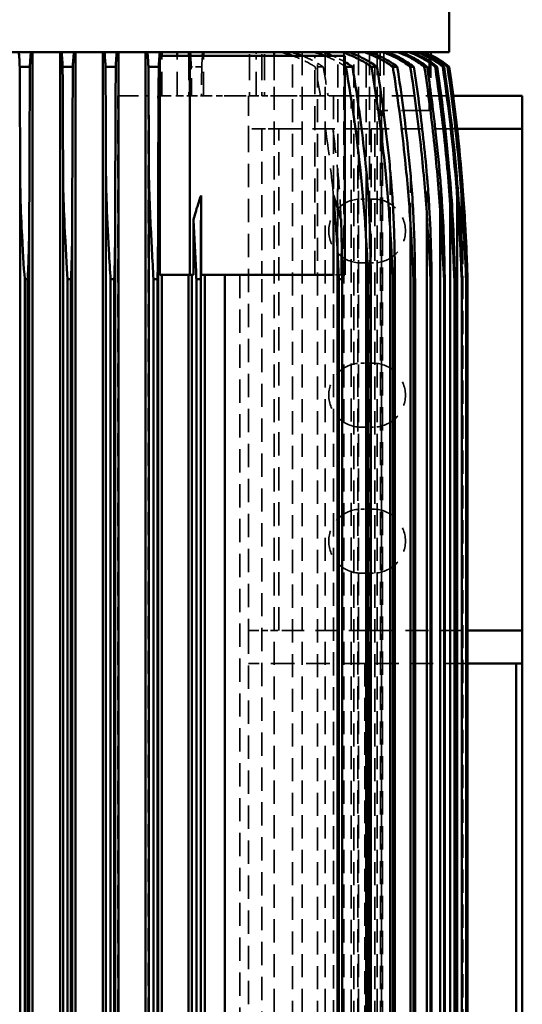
# Model space of a CAD drawing. Header units: millimetres. Extents: x -34725 to 178350, y -13707 to 126150.
# Tile 126 of 256: x 40260 to 40536, y 8786 to 9326. Entities that reach past the tile are written whole.
import ezdxf

# ---------------------------------------------------------------- set-up
doc = ezdxf.new("R2010")
doc.units = ezdxf.units.MM
doc.linetypes.add('DASHED', pattern=[0.75, 0.5, -0.25])
for name, color, linetype, lineweight in [('AM_0', 7, 'CONTINUOUS', 50), ('P-AM_0', 7, 'CONTINUOUS', 50), ('Sichtbar (ISO)', 7, 'CONTINUOUS', 50), ('Verdeckt (ISO)', 7, 'DASHED', 35)]:
    doc.layers.add(name, color=color, linetype=linetype, lineweight=lineweight)

# ---------------------------------------------------------------- blocks, each defined once
blk = doc.blocks.new('A$C5cacc3fa')
at = {"layer": 'Sichtbar (ISO)'}
for p, q in [((-988.83, -1978.79), (-751.33, -1978.79)), ((-751.33, -1978.79), (-733.33, -1978.79)), ((-751.33, -1978.79), (-751.33, -2008.79)), ((-733.33, -2008.79), (-733.33, -1978.79)), ((-733.33, -1978.79), (-458.33, -1978.79)), ((-458.33, -1978.79), (-440.33, -1978.79)), ((-458.33, -1978.79), (-458.33, -2014.45)), ((-440.33, -2016.6), (-440.33, -1978.79)), ((-751.33, -1982.23), (-955.33, -1982.23)), ((-1315.83, -2008.79), (-540.83, -2008.79)), ((-1315.83, -2009.56), (-540.83, -2009.56)), ((-540.83, -2009.58), (-1315.83, -2009.58)), ((-1315.83, -2011.87), (-540.83, -2011.87)), ((-540.83, -2011.96), (-1315.83, -2011.96)), ((-540.83, -2009.56), (-540.83, -2009.58)), ((-540.83, -2011.87), (-540.83, -2011.96)), ((-531.21, -2012.06), (-494.66, -2012.06)), ((-500.99, -2011.29), (-492.39, -2011.29)), ((-1359.5, -2014.37), (-497.16, -2014.37)), ((-1356.75, -2018.26), (-499.91, -2018.26)), ((-1315.83, -2015.76), (-540.83, -2015.76)), ((-540.83, -2015.95), (-1315.83, -2015.95)), ((-540.83, -2015.76), (-540.83, -2015.95)), ((-1353.71, -2023.78), (-502.95, -2023.78)), ((-1315.83, -2021.28), (-540.83, -2021.28)), ((-540.83, -2021.62), (-1315.83, -2021.62)), ((-540.83, -2021.28), (-540.83, -2021.62)), ((-424.33, -2018.79), (-424.33, -2018.8)), ((-424.33, -2019.4), (-424.33, -2019.78)), ((-424.33, -2021.6), (-424.33, -2022.35)), ((-416.33, -2718.79), (-416.33, -2018.79)), ((-416.33, -2018.79), (-56.33, -2018.79)), ((-1315.83, -2028.5), (-540.83, -2028.5)), ((-540.83, -2029.04), (-1315.83, -2029.04)), ((-540.83, -2028.5), (-540.83, -2029.04)), ((-424.33, -2025.41), (-424.33, -2026.55)), ((-416.33, -2028.84), (-418.26, -2028.84)), ((-1348.01, -2031), (-506.32, -2031)), ((-424.33, -2030.89), (-424.33, -2032.44)), ((-1342.35, -2040.05), (-510.12, -2040.05)), ((-1315.83, -2037.55), (-540.83, -2037.55)), ((-540.83, -2038.33), (-1315.83, -2038.33)), ((-540.83, -2037.55), (-540.83, -2038.33)), ((-424.33, -2038.13), (-424.33, -2040.12)), ((-1315.83, -2048.57), (-540.83, -2048.57)), ((-540.83, -2049.63), (-1315.83, -2049.63)), ((-540.83, -2048.57), (-540.83, -2049.63)), ((-424.33, -2047.25), (-424.33, -2049.71)), ((-1342.23, -2051.07), (-514.43, -2051.07)), ((-424.33, -2058.4), (-424.33, -2061.4)), ((-1337.23, -2064.28), (-519.43, -2064.28)), ((-1315.83, -2061.78), (-540.83, -2061.78)), ((-540.83, -2063.16), (-1315.83, -2063.16)), ((-540.83, -2061.78), (-540.83, -2063.16)), ((-424.33, -2071.82), (-424.33, -2075.43)), ((-1315.83, -2077.47), (-540.83, -2077.47)), ((-540.83, -2077.47), (-540.83, -2079.21)), ((-538.33, -2076.05), (-418.33, -2076.05)), ((-538.33, -2077.47), (-538.33, -2076.05)), ((-418.33, -2160.9), (-418.33, -2076.05)), ((-1331.25, -2079.97), (-525.41, -2079.97)), ((-540.83, -2079.21), (-1315.83, -2079.21)), ((-538.33, -2154.71), (-538.33, -2082.24)), ((-538.33, -2082.24), (-494.82, -2082.24)), ((-416.33, -2114.73), (-418.33, -2114.73)), ((-1318.33, -2141.74), (-538.33, -2141.74)), ((-538.33, -2152.61), (-1318.33, -2152.61)), ((-416.33, -2153.38), (-418.33, -2153.38)), ((-1331.25, -2154.79), (-525.41, -2154.79)), ((-1315.83, -2154.91), (-540.83, -2154.91)), ((-1315.83, -2157.29), (-540.83, -2157.29)), ((-540.83, -2154.91), (-540.83, -2157.29)), ((-494.82, -2154.71), (-538.33, -2154.71)), ((-1318.33, -2159.79), (-538.33, -2159.79)), ((-1318.33, -2161.67), (-538.33, -2161.67)), ((-538.33, -2158.9), (-508.28, -2158.9)), ((-538.33, -2160.9), (-538.33, -2158.9)), ((-538.33, -2160.9), (-418.33, -2160.9)), ((-538.33, -2177.3), (-538.33, -2160.9)), ((-418.33, -2177.3), (-418.33, -2160.9)), ((-418.33, -2161.36), (-416.33, -2161.36)), ((-416.33, -2167.8), (-418.33, -2167.8)), ((-1337.23, -2178.29), (-519.43, -2178.29)), ((-538.33, -2176.28), (-1318.33, -2176.28)), ((-1315.83, -2178.55), (-540.83, -2178.55)), ((-540.83, -2178.55), (-540.83, -2180.79)), ((-418.33, -2177.3), (-538.33, -2177.3)), ((-424.33, -2177.9), (-424.33, -2183.56)), ((-416.33, -2176.28), (-418.33, -2176.28)), ((-1443.33, -2185.07), (-416.33, -2185.07)), ((-1375.85, -2183.29), (-480.81, -2183.29)), ((-1315.83, -2180.79), (-540.83, -2180.79)), ((-416.33, -2199.9), (-1443.33, -2199.9)), ((-1342.23, -2201.79), (-514.43, -2201.79)), ((-424.33, -2201.43), (-424.33, -2207.05)), ((-1375.02, -2206.79), (-481.64, -2206.79)), ((-1315.83, -2202.25), (-540.83, -2202.25)), ((-1315.83, -2204.29), (-540.83, -2204.29)), ((-540.83, -2202.25), (-540.83, -2204.29)), ((-1443.33, -2208.49), (-416.33, -2208.49)), ((-416.33, -2223.5), (-1443.33, -2223.5)), ((-1346.54, -2225.29), (-510.12, -2225.29)), ((-1315.83, -2225.98), (-540.83, -2225.98)), ((-1315.83, -2227.79), (-540.83, -2227.79)), ((-540.83, -2225.98), (-540.83, -2227.79)), ((-424.33, -2224.95), (-424.33, -2230.54)), ((-1443.33, -2231.93), (-416.33, -2231.93)), ((-1374.01, -2230.29), (-482.65, -2230.29)), ((-416.33, -2247.07), (-1443.33, -2247.07)), ((-1350.33, -2248.79), (-506.32, -2248.79)), ((-1315.83, -2249.74), (-540.83, -2249.74)), ((-540.83, -2249.74), (-540.83, -2251.29)), ((-424.33, -2248.47), (-424.33, -2254.04)), ((-1372.82, -2253.79), (-483.84, -2253.79)), ((-1315.83, -2251.29), (-540.83, -2251.29))]:
    blk.add_line(p, q, dxfattribs=at)
for centre, radius, start, end in [((-567.96, -3008.42), 1000, 81.74227, 88.4456), ((-463.09, -2050.38), 50, 25.5159, 39.1802)]:
    blk.add_arc(centre, radius, start, end, dxfattribs=at)
for centre, major_axis, ratio, start_param, end_param in [((-567.85, -2980.53), (982.95, -4.2), 0.98801, 1.428484, 1.50049), ((-567.95, -3008.13), (999.71, 0), 0.999383, 1.42663, 1.49306), ((-566.75, -2932.56), (952.45, -17.64), 0.966525, 1.438629, 1.51558), ((-567.72, -2989.47), (987.33, -12.82), 0.990744, 1.437926, 1.503281), ((-565.09, -2934.59), (952.53, -39.52), 0.964607, 1.462593, 1.528506)]:
    blk.add_ellipse(centre, major_axis=major_axis, ratio=ratio, start_param=start_param, end_param=end_param, dxfattribs=at)
for points, knots in [([(-492.39, -2011.29), (-498.56, -2010.82), (-504.72, -2010.41), (-520.03, -2009.53), (-527.99, -2009.21), (-535.31, -2008.95), (-538.03, -2008.87), (-539.89, -2008.82), (-540.24, -2008.81), (-540.57, -2008.8), (-540.65, -2008.79), (-540.76, -2008.79), (-540.79, -2008.79), (-540.82, -2008.79), (-540.82, -2008.79), (-540.83, -2008.79), (-540.83, -2008.79), (-540.83, -2008.79)], [-0.8131856, -0.8131856, -0.8131856, -0.8131856, -0.585643, -0.585643, -0.2077845, -0.2077845, -0.0582473, -0.0582473, -0.0247831, -0.0247831, -0.01347, -0.01347, -0.0054986, -0.0054986, -0.0022065, -0.0022065, 0, 0, 0, 0]), ([(-540.83, -2009.56), (-540.81, -2009.56), (-540.8, -2009.56), (-540.52, -2009.56), (-540.05, -2009.56), (-538.51, -2009.59), (-537.46, -2009.62), (-533.02, -2009.73), (-527.99, -2009.89), (-515.01, -2010.44), (-506.7, -2010.9), (-495.98, -2011.63), (-493.04, -2011.84), (-490.32, -2012.06)], [-3.781794, -3.781794, -3.781794, -3.781794, -3.778231, -3.778231, -3.721451, -3.721451, -3.647566, -3.647566, -3.320888, -3.320888, -2.813591, -2.813591, -2.602755, -2.602755, -2.602755, -2.602755]), ([(-494.66, -2012.06), (-500.15, -2011.65), (-505.64, -2011.29), (-520.26, -2010.42), (-528.22, -2010.07), (-535.52, -2009.78), (-538.24, -2009.69), (-540.09, -2009.61), (-540.44, -2009.6), (-540.74, -2009.58), (-540.79, -2009.58), (-540.83, -2009.58)], [-0.8929389, -0.8929389, -0.8929389, -0.8929389, -0.6565785, -0.6565785, -0.2280702, -0.2280702, -0.0622992, -0.0622992, -0.0259458, -0.0259458, -0.0188229, -0.0188229, -0.0188229, -0.0188229]), ([(-540.83, -2011.87), (-540.83, -2011.87), (-540.82, -2011.87), (-538.54, -2011.87), (-531.85, -2012.01), (-516.51, -2012.56), (-507.24, -2013.04), (-495.14, -2013.85), (-491.63, -2014.11), (-488.44, -2014.37)], [-3.31597, -3.31597, -3.31597, -3.31597, -3.31558, -3.31558, -2.95644, -2.95644, -2.49906, -2.49906, -2.286109, -2.286109, -2.286109, -2.286109]), ([(-497.16, -2014.37), (-502.2, -2014.01), (-507.2, -2013.68), (-521.3, -2012.83), (-529.12, -2012.47), (-536.25, -2012.16), (-538.91, -2012.05), (-540.54, -2011.97), (-540.69, -2011.96), (-540.83, -2011.96)], [-0.807639, -0.807639, -0.807639, -0.807639, -0.6071291, -0.6071291, -0.2118324, -0.2118324, -0.0586045, -0.0586045, -0.0434831, -0.0434831, -0.0434831, -0.0434831]), ([(-424.33, -2018.8), (-431.1, -2017.82), (-437.87, -2016.91), (-460.64, -2014.08), (-476.58, -2012.49), (-492.39, -2011.29)], [68.147789, 68.147789, 68.147789, 68.147789, 70.066255, 70.066255, 74.617194, 74.617194, 74.617194, 74.617194]), ([(-540.83, -2015.76), (-538.05, -2015.76), (-532.55, -2015.85), (-524.52, -2016.09), (-522.02, -2016.18), (-512.11, -2016.57), (-504.53, -2016.98), (-493.55, -2017.72), (-489.96, -2017.99), (-486.74, -2018.26)], [-3.556237, -3.556237, -3.556237, -3.556237, -3.260222, -3.260222, -3.122069, -3.122069, -2.689072, -2.689072, -2.444863, -2.444863, -2.444863, -2.444863]), ([(-499.91, -2018.26), (-504.68, -2017.93), (-509.4, -2017.62), (-522.67, -2016.82), (-530.34, -2016.45), (-537.24, -2016.13), (-539.36, -2016.03), (-540.83, -2015.95)], [-0.8202257, -0.8202257, -0.8202257, -0.8202257, -0.611369, -0.611369, -0.2037868, -0.2037868, -0.0771429, -0.0771429, -0.0771429, -0.0771429]), ([(-424.33, -2026.55), (-436.13, -2024.79), (-447.91, -2023.25), (-473.15, -2020.42), (-486.59, -2019.2), (-499.91, -2018.26)], [63.228009, 63.228009, 63.228009, 63.228009, 66.550244, 66.550244, 70.375687, 70.375687, 70.375687, 70.375687]), ([(-540.83, -2021.28), (-536.62, -2021.28), (-528.91, -2021.4), (-513.13, -2021.95), (-505.43, -2022.33), (-493.31, -2023.12), (-489, -2023.45), (-485.21, -2023.78)], [-2.4903827, -2.4903827, -2.4903827, -2.4903827, -2.2845317, -2.2845317, -2.1006378, -2.1006378, -1.9796294, -1.9796294, -1.9796294, -1.9796294]), ([(-502.95, -2023.78), (-505.18, -2023.63), (-507.4, -2023.48), (-521.2, -2022.6), (-531.47, -2022.09), (-538.57, -2021.74), (-539.74, -2021.68), (-540.83, -2021.62)], [-1.0166927, -1.0166927, -1.0166927, -1.0166927, -0.8948457, -0.8948457, -0.2460601, -0.2460601, -0.1451075, -0.1451075, -0.1451075, -0.1451075]), ([(-424.33, -2032.44), (-437.85, -2030.38), (-451.35, -2028.62), (-477.58, -2025.76), (-490.32, -2024.64), (-502.95, -2023.78)], [61.077662, 61.077662, 61.077662, 61.077662, 64.878046, 64.878046, 68.501278, 68.501278, 68.501278, 68.501278]), ([(-485.21, -2023.78), (-476.29, -2024.54), (-467.33, -2025.42), (-447.04, -2027.72), (-435.69, -2029.2), (-424.33, -2030.89)], [240.661234, 240.661234, 240.661234, 240.661234, 243.207295, 243.207295, 246.408875, 246.408875, 246.408875, 246.408875]), ([(-417.97, -2028.84), (-418.98, -2026.74), (-420.17, -2024.62), (-422.4, -2021.29), (-423.35, -2020.01), (-424.33, -2018.8)], [24.339681, 24.339681, 24.339681, 24.339681, 25.007759, 25.007759, 25.44448, 25.44448, 25.44448, 25.44448]), ([(-424.33, -2019.4), (-423.35, -2020.62), (-422.4, -2021.89), (-420.07, -2025.37), (-418.81, -2027.64), (-417.76, -2029.88)], [-25.433476, -25.433476, -25.433476, -25.433476, -24.996442, -24.996442, -24.282173, -24.282173, -24.282173, -24.282173]), ([(-416.33, -2033.73), (-416.52, -2033.23), (-416.71, -2032.74), (-418.1, -2029.39), (-419.67, -2026.38), (-422.42, -2022.25), (-423.36, -2020.98), (-424.33, -2019.78)], [24.01349, 24.01349, 24.01349, 24.01349, 24.17036, 24.17036, 25.100459, 25.100459, 25.534628, 25.534628, 25.534628, 25.534628]), ([(-424.33, -2021.6), (-423.35, -2022.81), (-422.41, -2024.08), (-419.66, -2028.2), (-418.09, -2031.21), (-416.71, -2034.54), (-416.52, -2035.03), (-416.33, -2035.53)], [4.19468, 4.19468, 4.19468, 4.19468, 4.629785, 4.629785, 5.558487, 5.558487, 5.713517, 5.713517, 5.713517, 5.713517]), ([(-416.33, -2036.45), (-416.53, -2035.91), (-416.73, -2035.39), (-418.13, -2031.99), (-419.71, -2028.95), (-422.45, -2024.8), (-423.37, -2023.55), (-424.33, -2022.35)], [24.175425, 24.175425, 24.175425, 24.175425, 24.341959, 24.341959, 25.27934, 25.27934, 25.7086, 25.7086, 25.7086, 25.7086]), ([(-540.83, -2028.5), (-537.09, -2028.51), (-531.75, -2028.56), (-517.8, -2028.91), (-509.38, -2029.26), (-496.95, -2029.98), (-492.4, -2030.3), (-486.55, -2030.77), (-485.16, -2030.89), (-483.84, -2031)], [-2.448625, -2.448625, -2.448625, -2.448625, -2.2477175, -2.2477175, -1.9755447, -1.9755447, -1.822507, -1.822507, -1.7714612, -1.7714612, -1.7714612, -1.7714612]), ([(-506.32, -2031), (-508.35, -2030.87), (-510.36, -2030.74), (-524.24, -2029.87), (-534.74, -2029.36), (-540.59, -2029.06), (-540.71, -2029.05), (-540.83, -2029.04)], [-0.7771946, -0.7771946, -0.7771946, -0.7771946, -0.6967153, -0.6967153, -0.2151664, -0.2151664, -0.2049856, -0.2049856, -0.2049856, -0.2049856]), ([(-424.33, -2025.41), (-423.37, -2026.61), (-422.44, -2027.87), (-419.7, -2032.01), (-418.12, -2035.04), (-416.73, -2038.42), (-416.53, -2038.94), (-416.33, -2039.46)], [4.202621, 4.202621, 4.202621, 4.202621, 4.633443, 4.633443, 5.568515, 5.568515, 5.731973, 5.731973, 5.731973, 5.731973]), ([(-416.33, -2040.87), (-416.54, -2040.28), (-416.77, -2039.71), (-418.18, -2036.22), (-419.77, -2033.14), (-422.5, -2028.98), (-423.4, -2027.73), (-424.33, -2026.55)], [24.424899, 24.424899, 24.424899, 24.424899, 24.606284, 24.606284, 25.554669, 25.554669, 25.976418, 25.976418, 25.976418, 25.976418]), ([(-424.33, -2040.12), (-439.61, -2037.73), (-454.88, -2035.73), (-482.22, -2032.84), (-494.33, -2031.8), (-506.32, -2031)], [58.598682, 58.598682, 58.598682, 58.598682, 62.888272, 62.888272, 66.330033, 66.330033, 66.330033, 66.330033]), ([(-483.84, -2031), (-477.1, -2031.6), (-470.34, -2032.27), (-450.53, -2034.44), (-437.44, -2036.15), (-424.33, -2038.13)], [234.349877, 234.349877, 234.349877, 234.349877, 236.269992, 236.269992, 239.956343, 239.956343, 239.956343, 239.956343]), ([(-424.33, -2030.89), (-423.39, -2032.08), (-422.48, -2033.33), (-419.75, -2037.49), (-418.17, -2040.56), (-416.76, -2044.02), (-416.54, -2044.58), (-416.33, -2045.15)], [4.215343, 4.215343, 4.215343, 4.215343, 4.639276, 4.639276, 5.584479, 5.584479, 5.76154, 5.76154, 5.76154, 5.76154]), ([(-416.33, -2047.06), (-416.57, -2046.41), (-416.81, -2045.77), (-418.26, -2042.16), (-419.85, -2039.02), (-422.56, -2034.83), (-423.43, -2033.61), (-424.33, -2032.44)], [24.778135, 24.778135, 24.778135, 24.778135, 24.980455, 24.980455, 25.943984, 25.943984, 26.355207, 26.355207, 26.355207, 26.355207]), ([(-417.25, -2031.06), (-417.37, -2030.77), (-417.49, -2030.5), (-417.66, -2030.11), (-417.71, -2029.99), (-417.76, -2029.88)], [-1.3736159, -1.3736159, -1.3736159, -1.3736159, -1.2765584, -1.2765584, -1.2291091, -1.2291091, -1.2291091, -1.2291091]), ([(-416.33, -2033.36), (-416.53, -2032.82), (-416.74, -2032.28), (-417.05, -2031.52), (-417.15, -2031.29), (-417.25, -2031.06)], [24.8010136, 24.8010136, 24.8010136, 24.8010136, 24.9770296, 24.9770296, 25.0534009, 25.0534009, 25.0534009, 25.0534009]), ([(-540.83, -2037.55), (-539.18, -2037.55), (-537.38, -2037.56), (-531.58, -2037.61), (-527.49, -2037.68), (-512.49, -2038.06), (-500.75, -2038.61), (-487.29, -2039.64), (-484.86, -2039.85), (-482.65, -2040.05)], [-2.6298866, -2.6298866, -2.6298866, -2.6298866, -2.5574527, -2.5574527, -2.4053726, -2.4053726, -1.9959169, -1.9959169, -1.8966677, -1.8966677, -1.8966677, -1.8966677]), ([(-510.12, -2040.05), (-510.45, -2040.03), (-510.78, -2040.01), (-522.89, -2039.25), (-533.91, -2038.68), (-540.83, -2038.33)], [-0.8804271, -0.8804271, -0.8804271, -0.8804271, -0.8653265, -0.8653265, -0.3285633, -0.3285633, -0.3285633, -0.3285633]), ([(-424.33, -2049.71), (-425.51, -2049.52), (-426.68, -2049.33), (-443.78, -2046.64), (-459.69, -2044.57), (-487.11, -2041.75), (-498.67, -2040.79), (-510.12, -2040.05)], [55.80813, 55.80813, 55.80813, 55.80813, 56.138216, 56.138216, 60.601809, 60.601809, 63.885878, 63.885878, 63.885878, 63.885878]), ([(-482.65, -2040.05), (-478.08, -2040.47), (-473.5, -2040.92), (-454.12, -2042.99), (-439.23, -2044.93), (-424.33, -2047.25)], [226.971388, 226.971388, 226.971388, 226.971388, 228.269202, 228.269202, 232.453557, 232.453557, 232.453557, 232.453557]), ([(-424.33, -2038.13), (-423.42, -2039.31), (-422.54, -2040.53), (-419.83, -2044.72), (-418.24, -2047.84), (-416.8, -2051.41), (-416.56, -2052.04), (-416.33, -2052.68)], [4.233547, 4.233547, 4.233547, 4.233547, 4.647563, 4.647563, 5.607105, 5.607105, 5.803856, 5.803856, 5.803856, 5.803856]), ([(-416.33, -2055.14), (-416.59, -2054.39), (-416.87, -2053.66), (-418.36, -2049.89), (-419.96, -2046.68), (-422.65, -2042.44), (-423.47, -2041.26), (-424.33, -2040.12)], [25.261427, 25.261427, 25.261427, 25.261427, 25.492176, 25.492176, 26.475618, 26.475618, 26.872651, 26.872651, 26.872651, 26.872651]), ([(-540.83, -2048.57), (-535.53, -2048.57), (-528.98, -2048.63), (-511.35, -2049.07), (-500.31, -2049.57), (-486.95, -2050.58), (-484.14, -2050.83), (-481.64, -2051.07)], [-2.2547192, -2.2547192, -2.2547192, -2.2547192, -2.0500334, -2.0500334, -1.7423226, -1.7423226, -1.6481892, -1.6481892, -1.6481892, -1.6481892]), ([(-514.43, -2051.07), (-517.86, -2050.86), (-521.3, -2050.66), (-530.68, -2050.13), (-536.23, -2049.86), (-540.83, -2049.63)], [-0.7326563, -0.7326563, -0.7326563, -0.7326563, -0.5990465, -0.5990465, -0.3632956, -0.3632956, -0.3632956, -0.3632956]), ([(-424.33, -2047.25), (-423.46, -2048.39), (-422.63, -2049.59), (-419.93, -2053.81), (-418.33, -2057.01), (-416.85, -2060.73), (-416.59, -2061.45), (-416.33, -2062.18)], [4.258321, 4.258321, 4.258321, 4.258321, 4.658724, 4.658724, 5.637488, 5.637488, 5.861464, 5.861464, 5.861464, 5.861464]), ([(-416.33, -2065.26), (-416.63, -2064.38), (-416.94, -2063.51), (-418.48, -2059.55), (-420.09, -2056.23), (-422.76, -2051.95), (-423.53, -2050.81), (-424.33, -2049.71)], [25.917688, 25.917688, 25.917688, 25.917688, 26.186544, 26.186544, 27.195582, 27.195582, 27.57376, 27.57376, 27.57376, 27.57376]), ([(-424.33, -2061.4), (-443.31, -2058.21), (-462.32, -2055.66), (-492.32, -2052.65), (-503.43, -2051.75), (-514.43, -2051.07)], [52.675653, 52.675653, 52.675653, 52.675653, 57.992803, 57.992803, 61.148744, 61.148744, 61.148744, 61.148744]), ([(-481.64, -2051.07), (-479.25, -2051.3), (-476.87, -2051.54), (-458.51, -2053.44), (-442.43, -2055.53), (-425.67, -2058.19), (-425, -2058.3), (-424.33, -2058.4)], [218.557739, 218.557739, 218.557739, 218.557739, 219.232957, 219.232957, 223.745598, 223.745598, 223.932979, 223.932979, 223.932979, 223.932979]), ([(-424.33, -2058.4), (-423.52, -2059.51), (-422.74, -2060.66), (-420.07, -2064.93), (-418.45, -2068.23), (-416.92, -2072.15), (-416.62, -2072.99), (-416.33, -2073.84)], [4.291323, 4.291323, 4.291323, 4.291323, 4.673366, 4.673366, 5.677236, 5.677236, 5.938249, 5.938249, 5.938249, 5.938249]), ([(-416.33, -2077.63), (-416.67, -2076.57), (-417.03, -2075.53), (-418.64, -2071.29), (-420.27, -2067.85), (-422.9, -2063.51), (-423.6, -2062.44), (-424.33, -2061.4)], [26.820111, 26.820111, 26.820111, 26.820111, 27.140254, 27.140254, 28.181897, 28.181897, 28.534964, 28.534964, 28.534964, 28.534964]), ([(-540.83, -2061.78), (-539.96, -2061.78), (-539.08, -2061.78), (-528.39, -2061.81), (-518.41, -2062), (-496.93, -2062.89), (-487.63, -2063.58), (-480.81, -2064.28)], [-25.07122, -25.07122, -25.07122, -25.07122, -24.828867, -24.828867, -22.120789, -22.120789, -18.977319, -18.977319, -18.977319, -18.977319]), ([(-424.33, -2075.43), (-445.27, -2071.72), (-466.29, -2068.85), (-497.94, -2065.75), (-508.74, -2064.91), (-519.43, -2064.28)], [49.158577, 49.158577, 49.158577, 49.158577, 55.024283, 55.024283, 58.092321, 58.092321, 58.092321, 58.092321]), ([(-480.81, -2064.28), (-480.64, -2064.3), (-480.47, -2064.31), (-465.32, -2065.84), (-450.23, -2067.76), (-431.53, -2070.64), (-427.93, -2071.22), (-424.33, -2071.82)], [208.990988, 208.990988, 208.990988, 208.990988, 209.039117, 209.039117, 213.269669, 213.269669, 214.277824, 214.277824, 214.277824, 214.277824]), ([(-424.33, -2071.82), (-423.59, -2072.87), (-422.87, -2073.96), (-422, -2075.39), (-421.81, -2075.72), (-421.62, -2076.05)], [4.335126, 4.335126, 4.335126, 4.335126, 4.692364, 4.692364, 4.7967431, 4.7967431, 4.7967431, 4.7967431]), ([(-540.83, -2077.47), (-537.54, -2077.47), (-534.22, -2077.48), (-523.21, -2077.59), (-515.64, -2077.76), (-508.28, -2078.05)], [-34.311467, -34.311467, -34.311467, -34.311467, -33.233283, -33.233283, -30.775398, -30.775398, -30.775398, -30.775398]), ([(-525.41, -2079.97), (-529.13, -2079.77), (-532.84, -2079.58), (-537.94, -2079.34), (-539.37, -2079.28), (-540.83, -2079.21)], [-20.6194008, -20.6194008, -20.6194008, -20.6194008, -19.9866993, -19.9866993, -19.7511264, -19.7511264, -19.7511264, -19.7511264]), ([(-494.82, -2082.24), (-498.07, -2081.06), (-501.34, -2080.01), (-505.71, -2078.75), (-506.98, -2078.4), (-508.28, -2078.05)], [6.396836, 6.396836, 6.396836, 6.396836, 7.405792, 7.405792, 7.812199, 7.812199, 7.812199, 7.812199]), ([(-418.33, -2082.6), (-417.99, -2083.39), (-417.68, -2084.17), (-417.02, -2085.91), (-416.66, -2086.91), (-416.33, -2087.94)], [5.4817279, 5.4817279, 5.4817279, 5.4817279, 5.7287025, 5.7287025, 6.040284, 6.040284, 6.040284, 6.040284]), ([(-416.33, -2092.55), (-416.73, -2091.25), (-417.15, -2089.98), (-417.83, -2088.13), (-418.07, -2087.5), (-418.33, -2086.86)], [28.1045806, 28.1045806, 28.1045806, 28.1045806, 28.4949361, 28.4949361, 28.6946159, 28.6946159, 28.6946159, 28.6946159]), ([(-418.33, -2099.2), (-418.07, -2099.86), (-417.82, -2100.5), (-417.14, -2102.34), (-416.72, -2103.58), (-416.33, -2104.85)], [5.5905551, 5.5905551, 5.5905551, 5.5905551, 5.7953777, 5.7953777, 6.1773169, 6.1773169, 6.1773169, 6.1773169]), ([(-416.33, -2110.48), (-416.8, -2108.83), (-417.31, -2107.23), (-418.01, -2105.26), (-418.17, -2104.82), (-418.33, -2104.38)], [30.0381764, 30.0381764, 30.0381764, 30.0381764, 30.5278127, 30.5278127, 30.6653479, 30.6653479, 30.6653479, 30.6653479]), ([(-540.83, -2154.91), (-537.52, -2154.86), (-534.2, -2154.82), (-529.01, -2154.8), (-527.21, -2154.79), (-525.41, -2154.79)], [-34.316989, -34.316989, -34.316989, -34.316989, -33.234013, -33.234013, -32.653532, -32.653532, -32.653532, -32.653532]), ([(-508.28, -2158.9), (-517.69, -2158.45), (-527.12, -2157.95), (-537.95, -2157.42), (-539.37, -2157.36), (-540.83, -2157.29)], [-21.586555, -21.586555, -21.586555, -21.586555, -19.979713, -19.979713, -19.744796, -19.744796, -19.744796, -19.744796]), ([(-508.28, -2158.9), (-506.98, -2158.55), (-505.71, -2158.2), (-501.34, -2156.93), (-498.07, -2155.88), (-494.82, -2154.71)], [46.32159, 46.32159, 46.32159, 46.32159, 46.727997, 46.727997, 47.736953, 47.736953, 47.736953, 47.736953]), ([(-418.33, -2153.93), (-418.17, -2153.91), (-418.01, -2153.9), (-417.31, -2153.83), (-416.8, -2153.77), (-416.33, -2153.72)], [5.7499162, 5.7499162, 5.7499162, 5.7499162, 5.8874514, 5.8874514, 6.3770877, 6.3770877, 6.3770877, 6.3770877]), ([(-416.33, -2160.67), (-416.72, -2160.62), (-417.14, -2160.58), (-417.82, -2160.51), (-418.07, -2160.49), (-418.33, -2160.47)], [27.9469959, 27.9469959, 27.9469959, 27.9469959, 28.3289351, 28.3289351, 28.5337577, 28.5337577, 28.5337577, 28.5337577]), ([(-540.83, -2178.55), (-539.97, -2178.53), (-539.1, -2178.52), (-532.02, -2178.37), (-525.73, -2178.29), (-519.43, -2178.29)], [-25.071741, -25.071741, -25.071741, -25.071741, -24.832201, -24.832201, -23.116521, -23.116521, -23.116521, -23.116521]), ([(-519.43, -2178.29), (-508.74, -2178.27), (-497.94, -2178.24), (-466.29, -2178.13), (-445.27, -2178.03), (-424.33, -2177.9)], [193.224293, 193.224293, 193.224293, 193.224293, 196.292331, 196.292331, 202.158037, 202.158037, 202.158037, 202.158037]), ([(-424.33, -2177.9), (-423.69, -2177.86), (-423.07, -2177.83), (-420.5, -2177.67), (-418.85, -2177.55), (-417.15, -2177.39), (-416.73, -2177.34), (-416.33, -2177.29)], [4.400657, 4.400657, 4.400657, 4.400657, 4.719777, 4.719777, 5.802993, 5.802993, 6.193348, 6.193348, 6.193348, 6.193348]), ([(-480.81, -2183.29), (-483.2, -2183.29), (-485.94, -2183.25), (-495.51, -2183.02), (-502.43, -2182.73), (-519.47, -2181.93), (-530.07, -2181.35), (-540.83, -2180.79)], [-15.944669, -15.944669, -15.944669, -15.944669, -15.725678, -15.725678, -15.268888, -15.268888, -14.575857, -14.575857, -14.575857, -14.575857]), ([(-424.33, -2183.56), (-427.93, -2183.53), (-431.53, -2183.51), (-450.23, -2183.41), (-465.32, -2183.34), (-480.47, -2183.29), (-480.64, -2183.29), (-480.81, -2183.29)], [53.159527, 53.159527, 53.159527, 53.159527, 54.167682, 54.167682, 58.398234, 58.398234, 58.446362, 58.446362, 58.446362, 58.446362]), ([(-416.33, -2184.12), (-416.66, -2184.09), (-417.02, -2184.05), (-418.61, -2183.9), (-420.24, -2183.78), (-422.87, -2183.63), (-423.59, -2183.59), (-424.33, -2183.56)], [26.667656, 26.667656, 26.667656, 26.667656, 26.979238, 26.979238, 28.015576, 28.015576, 28.372814, 28.372814, 28.372814, 28.372814]), ([(-540.83, -2202.25), (-535.53, -2202.06), (-528.98, -2201.9), (-519.45, -2201.8), (-516.95, -2201.79), (-514.43, -2201.79)], [-2.2545653, -2.2545653, -2.2545653, -2.2545653, -2.0499019, -2.0499019, -1.977756, -1.977756, -1.977756, -1.977756]), ([(-514.43, -2201.79), (-503.43, -2201.77), (-492.32, -2201.73), (-462.32, -2201.63), (-443.31, -2201.54), (-424.33, -2201.43)], [204.338308, 204.338308, 204.338308, 204.338308, 207.494249, 207.494249, 212.811399, 212.811399, 212.811399, 212.811399]), ([(-424.33, -2201.43), (-423.6, -2201.39), (-422.9, -2201.35), (-420.27, -2201.2), (-418.64, -2201.08), (-417.03, -2200.93), (-416.67, -2200.89), (-416.33, -2200.86)], [4.342403, 4.342403, 4.342403, 4.342403, 4.69547, 4.69547, 5.737113, 5.737113, 6.057256, 6.057256, 6.057256, 6.057256]), ([(-481.64, -2206.79), (-486.05, -2206.79), (-491.06, -2206.68), (-505.65, -2206.19), (-515.31, -2205.71), (-530.68, -2204.88), (-536.23, -2204.57), (-540.83, -2204.29)], [-1.1835537, -1.1835537, -1.1835537, -1.1835537, -0.9680326, -0.9680326, -0.5990252, -0.5990252, -0.3632833, -0.3632833, -0.3632833, -0.3632833]), ([(-424.33, -2207.05), (-425, -2207.04), (-425.67, -2207.04), (-442.43, -2206.95), (-458.51, -2206.87), (-476.87, -2206.81), (-479.25, -2206.8), (-481.64, -2206.79)], [56.34392, 56.34392, 56.34392, 56.34392, 56.531301, 56.531301, 61.043943, 61.043943, 61.719161, 61.719161, 61.719161, 61.719161]), ([(-416.33, -2207.59), (-416.62, -2207.56), (-416.92, -2207.53), (-418.45, -2207.39), (-420.07, -2207.28), (-422.74, -2207.13), (-423.52, -2207.09), (-424.33, -2207.05)], [25.78177, 25.78177, 25.78177, 25.78177, 26.042783, 26.042783, 27.046653, 27.046653, 27.428696, 27.428696, 27.428696, 27.428696]), ([(-540.83, -2225.98), (-539.18, -2225.9), (-537.38, -2225.82), (-531.58, -2225.61), (-527.49, -2225.5), (-519.08, -2225.34), (-514.61, -2225.29), (-510.12, -2225.29)], [-2.6298129, -2.6298129, -2.6298129, -2.6298129, -2.5573811, -2.5573811, -2.405307, -2.405307, -2.2426382, -2.2426382, -2.2426382, -2.2426382]), ([(-482.65, -2230.29), (-484.81, -2230.29), (-487.02, -2230.27), (-496.27, -2230.1), (-503.79, -2229.81), (-522.89, -2228.92), (-533.91, -2228.28), (-540.83, -2227.79)], [-1.3020644, -1.3020644, -1.3020644, -1.3020644, -1.1988602, -1.1988602, -0.8653163, -0.8653163, -0.3285595, -0.3285595, -0.3285595, -0.3285595]), ([(-510.12, -2225.29), (-498.67, -2225.26), (-487.11, -2225.23), (-459.69, -2225.13), (-443.78, -2225.06), (-426.68, -2224.96), (-425.51, -2224.96), (-424.33, -2224.95)], [214.230107, 214.230107, 214.230107, 214.230107, 217.514175, 217.514175, 221.977769, 221.977769, 222.307855, 222.307855, 222.307855, 222.307855]), ([(-424.33, -2224.95), (-423.53, -2224.91), (-422.76, -2224.87), (-420.09, -2224.72), (-418.48, -2224.6), (-416.94, -2224.46), (-416.63, -2224.43), (-416.33, -2224.4)], [4.298208, 4.298208, 4.298208, 4.298208, 4.676387, 4.676387, 5.685424, 5.685424, 5.95428, 5.95428, 5.95428, 5.95428]), ([(-424.33, -2230.54), (-439.23, -2230.46), (-454.12, -2230.39), (-473.5, -2230.32), (-478.08, -2230.3), (-482.65, -2230.29)], [59.151582, 59.151582, 59.151582, 59.151582, 63.335936, 63.335936, 64.63375, 64.63375, 64.63375, 64.63375]), ([(-416.33, -2231.07), (-416.59, -2231.04), (-416.85, -2231.02), (-418.33, -2230.89), (-419.93, -2230.77), (-422.63, -2230.63), (-423.46, -2230.58), (-424.33, -2230.54)], [25.145858, 25.145858, 25.145858, 25.145858, 25.369834, 25.369834, 26.348598, 26.348598, 26.749001, 26.749001, 26.749001, 26.749001]), ([(-540.83, -2249.74), (-537.1, -2249.49), (-531.77, -2249.26), (-519.46, -2248.9), (-512.8, -2248.79), (-506.32, -2248.79)], [-2.4481869, -2.4481869, -2.4481869, -2.4481869, -2.2479881, -2.2479881, -2.0306949, -2.0306949, -2.0306949, -2.0306949]), ([(-506.32, -2248.79), (-494.33, -2248.76), (-482.22, -2248.73), (-454.88, -2248.62), (-439.61, -2248.55), (-424.33, -2248.47)], [223.043625, 223.043625, 223.043625, 223.043625, 226.485386, 226.485386, 230.774976, 230.774976, 230.774976, 230.774976]), ([(-424.33, -2248.47), (-423.47, -2248.43), (-422.65, -2248.39), (-419.96, -2248.24), (-418.36, -2248.13), (-416.87, -2247.99), (-416.59, -2247.97), (-416.33, -2247.94)], [4.264414, 4.264414, 4.264414, 4.264414, 4.661448, 4.661448, 5.64489, 5.64489, 5.875638, 5.875638, 5.875638, 5.875638]), ([(-483.84, -2253.79), (-485.62, -2253.79), (-487.52, -2253.77), (-497.02, -2253.63), (-504.86, -2253.33), (-524.24, -2252.43), (-534.74, -2251.79), (-540.59, -2251.31), (-540.71, -2251.3), (-540.83, -2251.29)], [-1.0813817, -1.0813817, -1.0813817, -1.0813817, -0.9997843, -0.9997843, -0.6966903, -0.6966903, -0.2151599, -0.2151599, -0.2049795, -0.2049795, -0.2049795, -0.2049795]), ([(-424.33, -2254.04), (-437.44, -2253.97), (-450.53, -2253.91), (-470.34, -2253.83), (-477.1, -2253.81), (-483.84, -2253.79)], [61.621258, 61.621258, 61.621258, 61.621258, 65.30761, 65.30761, 67.227725, 67.227725, 67.227725, 67.227725]), ([(-416.33, -2254.55), (-416.56, -2254.53), (-416.8, -2254.51), (-418.24, -2254.38), (-419.83, -2254.27), (-422.54, -2254.12), (-423.42, -2254.08), (-424.33, -2254.04)], [24.683972, 24.683972, 24.683972, 24.683972, 24.880723, 24.880723, 25.840265, 25.840265, 26.254281, 26.254281, 26.254281, 26.254281])]:
    blk.add_open_spline(points, degree=3, knots=knots, dxfattribs=at)
for points in [[(-519.43, -2064.28), (-526.46, -2063.88), (-533.61, -2063.49), (-540.83, -2063.16)], [(-423.92, -2076.05), (-424.06, -2075.84), (-424.19, -2075.63), (-424.33, -2075.43)], [(-494.82, -2082.24), (-505.1, -2081.27), (-515.31, -2080.52), (-525.41, -2079.97)], [(-525.41, -2154.79), (-515.31, -2154.77), (-505.1, -2154.74), (-494.82, -2154.71)]]:
    blk.add_open_spline(points, degree=3, dxfattribs=at)
at = {"layer": 'Verdeckt (ISO)', "ltscale": 25.523846}
blk.add_line((-1355.67, -2011.29), (-500.99, -2011.29), dxfattribs=at)
at = {"layer": 'Verdeckt (ISO)', "ltscale": 25.279751}
blk.add_line((-1325.45, -2012.06), (-531.21, -2012.06), dxfattribs=at)
at = {"layer": 'Verdeckt (ISO)', "ltscale": 25.071371}
for p, q in [((-751.33, -2008.79), (-751.33, -2061.52)), ((-733.33, -2061.52), (-733.33, -2008.79))]:
    blk.add_line(p, q, dxfattribs=at)
at = {"layer": 'Verdeckt (ISO)', "ltscale": 4.135658}
blk.add_line((-494.66, -2012.06), (-490.32, -2012.06), dxfattribs=at)
at = {"layer": 'Verdeckt (ISO)', "ltscale": 12.544397}
blk.add_line((-499.91, -2018.26), (-486.74, -2018.26), dxfattribs=at)
at = {"layer": 'Verdeckt (ISO)', "ltscale": 8.305091}
blk.add_line((-497.16, -2014.37), (-488.44, -2014.37), dxfattribs=at)
at = {"layer": 'Verdeckt (ISO)', "ltscale": 24.867226}
blk.add_line((-458.33, -2014.45), (-458.33, -2061.52), dxfattribs=at)
at = {"layer": 'Verdeckt (ISO)', "ltscale": 24.83502}
blk.add_line((-440.33, -2068.83), (-440.33, -2016.6), dxfattribs=at)
at = {"layer": 'Verdeckt (ISO)', "ltscale": 21.457211}
blk.add_line((-502.95, -2023.78), (-485.21, -2023.78), dxfattribs=at)
at = {"layer": 'Verdeckt (ISO)', "ltscale": 2.453624}
blk.add_line((-448.33, -2029.88), (-448.33, -2028.84), dxfattribs=at)
at = {"layer": 'Verdeckt (ISO)', "ltscale": 24.244341}
blk.add_line((-418.26, -2028.84), (-448.33, -2028.84), dxfattribs=at)
at = {"layer": 'Verdeckt (ISO)', "ltscale": 27.190226}
blk.add_line((-506.32, -2031), (-483.84, -2031), dxfattribs=at)
at = {"layer": 'Verdeckt (ISO)', "ltscale": 30.0268}
blk.add_line((-448.33, -2029.88), (-448.33, -2054.69), dxfattribs=at)
at = {"layer": 'Verdeckt (ISO)', "ltscale": 24.646877}
blk.add_line((-417.76, -2029.88), (-448.33, -2029.88), dxfattribs=at)
at = {"layer": 'Verdeckt (ISO)', "ltscale": 22.144855}
blk.add_line((-510.12, -2040.05), (-482.65, -2040.05), dxfattribs=at)
at = {"layer": 'Verdeckt (ISO)', "ltscale": 25.518749}
for p, q in [((-1408.33, -2055.32), (-448.33, -2055.32)), ((-448.33, -2055.89), (-1408.33, -2055.89)), ((-1408.33, -2056.5), (-448.33, -2056.5))]:
    blk.add_line(p, q, dxfattribs=at)
at = {"layer": 'Verdeckt (ISO)', "ltscale": 26.441158}
blk.add_line((-514.43, -2051.07), (-481.64, -2051.07), dxfattribs=at)
at = {"layer": 'Verdeckt (ISO)', "ltscale": 25.80229}
for p, q in [((-448.33, -2054.69), (-416.33, -2054.69)), ((-416.33, -2056.54), (-448.33, -2056.54))]:
    blk.add_line(p, q, dxfattribs=at)
at = {"layer": 'Verdeckt (ISO)', "ltscale": 1.829926}
blk.add_line((-448.33, -2054.69), (-448.33, -2056.54), dxfattribs=at)
at = {"layer": 'Verdeckt (ISO)', "ltscale": 25.349762}
for p, q in [((-416.33, -2058.25), (-1443.33, -2058.25)), ((-1443.33, -2059.48), (-416.33, -2059.48)), ((-416.33, -2062.41), (-1443.33, -2062.41)), ((-1443.33, -2064.3), (-416.33, -2064.3)), ((-416.33, -2068.46), (-1443.33, -2068.46)), ((-1443.33, -2071.05), (-416.33, -2071.05)), ((-416.33, -2076.52), (-1443.33, -2076.52)), ((-1443.33, -2079.88), (-416.33, -2079.88)), ((-416.33, -2086.74), (-1443.33, -2086.74)), ((-1443.33, -2090.99), (-416.33, -2090.99)), ((-416.33, -2099.37), (-1443.33, -2099.37)), ((-1443.33, -2104.67), (-416.33, -2104.67)), ((-416.33, -2114.77), (-1443.33, -2114.77))]:
    blk.add_line(p, q, dxfattribs=at)
at = {"layer": 'Verdeckt (ISO)', "ltscale": 24.978439}
for p, q in [((-751.33, -2061.52), (-988.83, -2061.52)), ((-751.33, -2061.91), (-988.83, -2061.91)), ((-988.83, -2062.43), (-751.33, -2062.43)), ((-988.83, -2064.96), (-751.33, -2064.96))]:
    blk.add_line(p, q, dxfattribs=at)
at = {"layer": 'Verdeckt (ISO)', "ltscale": 3.809293}
blk.add_line((-751.33, -2064.96), (-751.33, -2061.52), dxfattribs=at)
at = {"layer": 'Verdeckt (ISO)', "ltscale": 25.585203}
for p, q in [((-458.33, -2061.52), (-733.33, -2061.52)), ((-733.33, -2112.11), (-458.33, -2112.11)), ((-458.33, -2128.79), (-733.33, -2128.79))]:
    blk.add_line(p, q, dxfattribs=at)
at = {"layer": 'Verdeckt (ISO)', "ltscale": 24.47864}
for p, q in [((-733.33, -2061.52), (-733.33, -2112.11)), ((-458.33, -2112.11), (-458.33, -2061.52))]:
    blk.add_line(p, q, dxfattribs=at)
at = {"layer": 'Verdeckt (ISO)', "ltscale": 6.666338}
for p, q in [((-701.83, -2067.29), (-701.83, -2060.29)), ((-666.83, -2060.29), (-666.83, -2067.29)), ((-621.83, -2067.29), (-621.83, -2060.29)), ((-586.83, -2060.29), (-586.83, -2067.29)), ((-531.83, -2067.29), (-531.83, -2060.29)), ((-496.83, -2060.29), (-496.83, -2067.29))]:
    blk.add_line(p, q, dxfattribs=at)
at = {"layer": 'Verdeckt (ISO)', "ltscale": 25.733358}
blk.add_line((-751.33, -2064.96), (-751.33, -2128.79), dxfattribs=at)
at = {"layer": 'Verdeckt (ISO)', "ltscale": 23.357166}
blk.add_line((-519.43, -2064.28), (-480.81, -2064.28), dxfattribs=at)
at = {"layer": 'Verdeckt (ISO)', "ltscale": 25.3717}
blk.add_line((-440.33, -2068.83), (-1436.75, -2068.83), dxfattribs=at)
at = {"layer": 'Verdeckt (ISO)', "ltscale": 3.593787}
blk.add_line((-440.33, -2072.6), (-440.33, -2068.83), dxfattribs=at)
at = {"layer": 'Verdeckt (ISO)', "ltscale": 25.411861}
for p, q in [((-1438.33, -2072.6), (-440.33, -2072.6)), ((-440.33, -2082.21), (-1438.33, -2082.21)), ((-1438.33, -2200.29), (-440.33, -2200.29))]:
    blk.add_line(p, q, dxfattribs=at)
at = {"layer": 'Verdeckt (ISO)', "ltscale": 0.782255}
blk.add_line((-538.33, -2078.05), (-538.33, -2077.47), dxfattribs=at)
at = {"layer": 'Verdeckt (ISO)', "ltscale": 22.842428}
blk.add_line((-440.33, -2082.21), (-440.33, -2072.6), dxfattribs=at)
at = {"layer": 'Verdeckt (ISO)', "ltscale": 2.079467}
blk.add_line((-538.33, -2078.05), (-538.33, -2079.97), dxfattribs=at)
at = {"layer": 'Verdeckt (ISO)', "ltscale": 24.229931}
blk.add_line((-508.28, -2078.05), (-538.33, -2078.05), dxfattribs=at)
at = {"layer": 'Verdeckt (ISO)', "ltscale": 2.162113}
blk.add_line((-538.33, -2079.97), (-538.33, -2082.24), dxfattribs=at)
at = {"layer": 'Verdeckt (ISO)', "ltscale": 27.351952}
blk.add_line((-525.41, -2079.97), (-480.18, -2079.97), dxfattribs=at)
at = {"layer": 'Verdeckt (ISO)', "ltscale": 8.367988}
blk.add_line((-440.33, -2090.99), (-440.33, -2082.21), dxfattribs=at)
at = {"layer": 'Verdeckt (ISO)', "ltscale": 6.82249}
for p, q in [((-424.33, -2087.84), (-424.33, -2092.17)), ((-424.33, -2154.36), (-424.33, -2160.07))]:
    blk.add_line(p, q, dxfattribs=at)
at = {"layer": 'Verdeckt (ISO)', "ltscale": 26.388706}
blk.add_line((-538.33, -2092.45), (-418.33, -2092.45), dxfattribs=at)
at = {"layer": 'Verdeckt (ISO)', "ltscale": 20.794222}
blk.add_line((-440.33, -2099.37), (-440.33, -2090.99), dxfattribs=at)
at = {"layer": 'Verdeckt (ISO)', "ltscale": 5.047602}
blk.add_line((-440.33, -2104.67), (-440.33, -2099.37), dxfattribs=at)
at = {"layer": 'Verdeckt (ISO)', "ltscale": 21.709454}
for p, q in [((-440.33, -2114.77), (-440.33, -2104.67)), ((-440.33, -2199.9), (-440.33, -2185.07))]:
    blk.add_line(p, q, dxfattribs=at)
at = {"layer": 'Verdeckt (ISO)', "ltscale": 4.352851}
for p, q in [((-733.33, -2114.77), (-733.33, -2112.11)), ((-458.33, -2112.11), (-458.33, -2114.77))]:
    blk.add_line(p, q, dxfattribs=at)
at = {"layer": 'Verdeckt (ISO)', "ltscale": 6.281634}
for p, q in [((-733.33, -2121.36), (-733.33, -2114.77)), ((-458.33, -2114.77), (-458.33, -2121.36)), ((-440.33, -2121.36), (-440.33, -2114.77))]:
    blk.add_line(p, q, dxfattribs=at)
at = {"layer": 'Verdeckt (ISO)', "ltscale": 26.608612}
for p, q in [((-418.33, -2114.73), (-440.33, -2114.73)), ((-418.33, -2119.99), (-440.33, -2119.99)), ((-418.33, -2121.36), (-440.33, -2121.36)), ((-440.33, -2124.53), (-418.33, -2124.53)), ((-418.33, -2128.19), (-440.33, -2128.19)), ((-440.33, -2153.38), (-418.33, -2153.38)), ((-418.33, -2161.36), (-440.33, -2161.36)), ((-440.33, -2167.8), (-418.33, -2167.8)), ((-440.33, -2176.28), (-418.33, -2176.28))]:
    blk.add_line(p, q, dxfattribs=at)
at = {"layer": 'Verdeckt (ISO)', "ltscale": 1.904597}
for p, q in [((-418.33, -2119.99), (-416.33, -2119.99)), ((-418.33, -2121.36), (-416.33, -2121.36)), ((-416.33, -2124.53), (-418.33, -2124.53)), ((-418.33, -2128.19), (-416.33, -2128.19))]:
    blk.add_line(p, q, dxfattribs=at)
at = {"layer": 'Verdeckt (ISO)', "ltscale": 25.497196}
for p, q in [((-1318.33, -2121.36), (-538.33, -2121.36)), ((-538.33, -2133.45), (-1318.33, -2133.45))]:
    blk.add_line(p, q, dxfattribs=at)
at = {"layer": 'Verdeckt (ISO)', "ltscale": 11.255928}
for p, q in [((-733.33, -2128.79), (-733.33, -2121.36)), ((-458.33, -2121.36), (-458.33, -2128.79))]:
    blk.add_line(p, q, dxfattribs=at)
at = {"layer": 'Verdeckt (ISO)', "ltscale": 24.189648}
blk.add_line((-458.33, -2121.36), (-538.33, -2121.36), dxfattribs=at)
at = {"layer": 'Verdeckt (ISO)', "ltscale": 10.371531}
for p, q in [((-440.33, -2128.19), (-440.33, -2121.36)), ((-440.33, -2176.28), (-440.33, -2167.8))]:
    blk.add_line(p, q, dxfattribs=at)
at = {"layer": 'Verdeckt (ISO)', "ltscale": 25.592646}
blk.add_line((-733.33, -2128.79), (-1262.33, -2128.79), dxfattribs=at)
at = {"layer": 'Verdeckt (ISO)', "ltscale": 21.770681}
blk.add_line((-440.33, -2128.79), (-458.33, -2128.79), dxfattribs=at)
at = {"layer": 'Verdeckt (ISO)', "ltscale": 22.262867}
blk.add_line((-440.33, -2141.21), (-440.33, -2128.19), dxfattribs=at)
at = {"layer": 'Verdeckt (ISO)', "ltscale": 3.739763}
blk.add_line((-440.33, -2144.83), (-440.33, -2141.21), dxfattribs=at)
at = {"layer": 'Verdeckt (ISO)', "ltscale": 9.366663}
blk.add_line((-440.33, -2153.38), (-440.33, -2144.83), dxfattribs=at)
at = {"layer": 'Verdeckt (ISO)', "ltscale": 24.744226}
blk.add_line((-440.33, -2154.46), (-440.33, -2153.38), dxfattribs=at)
at = {"layer": 'Verdeckt (ISO)', "ltscale": 6.567531}
blk.add_line((-440.33, -2159.97), (-440.33, -2154.46), dxfattribs=at)
at = {"layer": 'Verdeckt (ISO)', "ltscale": 23.810078}
blk.add_line((-440.33, -2161.36), (-440.33, -2159.97), dxfattribs=at)
at = {"layer": 'Verdeckt (ISO)', "ltscale": 7.059769}
blk.add_line((-440.33, -2167.8), (-440.33, -2161.36), dxfattribs=at)
at = {"layer": 'Verdeckt (ISO)', "ltscale": 25.434799}
blk.add_line((-1412.01, -2178.01), (-444.65, -2178.01), dxfattribs=at)
at = {"layer": 'Verdeckt (ISO)', "ltscale": 23.526152}
blk.add_line((-440.33, -2177.99), (-440.33, -2176.28), dxfattribs=at)
at = {"layer": 'Verdeckt (ISO)', "ltscale": 0.52293}
blk.add_line((-440.33, -2178.45), (-440.33, -2177.99), dxfattribs=at)
at = {"layer": 'Verdeckt (ISO)', "ltscale": 25.340425}
blk.add_line((-440.33, -2183.73), (-1435.52, -2183.73), dxfattribs=at)
at = {"layer": 'Verdeckt (ISO)', "ltscale": 22.917347}
blk.add_line((-440.33, -2185.07), (-440.33, -2183.73), dxfattribs=at)
at = {"layer": 'Verdeckt (ISO)', "ltscale": 10.590502}
blk.add_line((-440.33, -2200.29), (-440.33, -2199.9), dxfattribs=at)
at = {"layer": 'Verdeckt (ISO)', "ltscale": 26.597906}
for centre, start, end in [((-684.33, -2060.29), 0, 180), ((-604.33, -2060.29), 0, 180), ((-514.33, -2060.29), 0, 180), ((-684.33, -2067.29), 180, 0), ((-604.33, -2067.29), 180, 0), ((-514.33, -2067.29), 180, 0)]:
    blk.add_arc(centre, 17.5, start, end, dxfattribs=at)
at = {"layer": 'Verdeckt (ISO)', "ltscale": 26.622131}
blk.add_ellipse((-564.58, -2585.31), major_axis=(652.21, -6.76), ratio=0.781853, start_param=1.415268, end_param=1.449141, dxfattribs=at)
at = {"layer": 'Verdeckt (ISO)', "ltscale": 11.620402}
blk.add_open_spline([(-418.33, -2086.86), (-419.47, -2084.05), (-420.86, -2081.14), (-422.95, -2077.58), (-423.43, -2076.81), (-423.92, -2076.05)], degree=3, knots=[28.694616, 28.694616, 28.694616, 28.694616, 29.578151, 29.578151, 29.829042, 29.829042, 29.829042, 29.829042], dxfattribs=at)
at = {"layer": 'Verdeckt (ISO)', "ltscale": 6.989736}
blk.add_open_spline([(-421.62, -2076.05), (-420.37, -2078.2), (-419.27, -2080.42), (-418.33, -2082.6)], degree=3, dxfattribs=at)
at = {"layer": 'Verdeckt (ISO)', "ltscale": 22.724005}
blk.add_open_spline([(-480.18, -2079.97), (-482.08, -2079.76), (-484.23, -2079.55), (-492.12, -2078.88), (-497.9, -2078.53), (-504.99, -2078.19), (-506.63, -2078.12), (-508.28, -2078.05)], degree=3, knots=[-23.203567, -23.203567, -23.203567, -23.203567, -22.799705, -22.799705, -21.867561, -21.867561, -21.586555, -21.586555, -21.586555, -21.586555], dxfattribs=at)
at = {"layer": 'Verdeckt (ISO)', "ltscale": 29.629637}
blk.add_open_spline([(-494.82, -2082.24), (-494.33, -2082.28), (-493.84, -2082.33), (-481.74, -2083.49), (-470.04, -2084.88), (-458.33, -2086.54)], degree=3, knots=[-51.781774, -51.781774, -51.781774, -51.781774, -51.643474, -51.643474, -48.367168, -48.367168, -48.367168, -48.367168], dxfattribs=at)
at = {"layer": 'Verdeckt (ISO)', "ltscale": 19.616997}
for points in [[(-424.33, -2087.84), (-429.66, -2086.9), (-435, -2086.01), (-440.33, -2085.18)], [(-440.33, -2159.97), (-435, -2160), (-429.66, -2160.03), (-424.33, -2160.07)]]:
    blk.add_open_spline(points, degree=3, dxfattribs=at)
at = {"layer": 'Verdeckt (ISO)', "ltscale": 12.267213}
for points, knots in [([(-418.33, -2099.2), (-419.46, -2096.42), (-420.85, -2093.55), (-423.05, -2089.8), (-423.68, -2088.8), (-424.33, -2087.84)], [28.533758, 28.533758, 28.533758, 28.533758, 29.407341, 29.407341, 29.730508, 29.730508, 29.730508, 29.730508]), ([(-424.33, -2160.07), (-423.68, -2160.1), (-423.05, -2160.14), (-420.85, -2160.27), (-419.46, -2160.37), (-418.33, -2160.47)], [4.393805, 4.393805, 4.393805, 4.393805, 4.716971, 4.716971, 5.590555, 5.590555, 5.590555, 5.590555])]:
    blk.add_open_spline(points, degree=3, knots=knots, dxfattribs=at)
at = {"layer": 'Verdeckt (ISO)', "ltscale": 19.655571}
for points in [[(-440.33, -2089.32), (-434.99, -2090.22), (-429.66, -2091.16), (-424.33, -2092.17)], [(-424.33, -2154.36), (-429.66, -2154.4), (-434.99, -2154.43), (-440.33, -2154.46)]]:
    blk.add_open_spline(points, degree=3, dxfattribs=at)
at = {"layer": 'Verdeckt (ISO)', "ltscale": 12.988751}
for points, knots in [([(-424.33, -2092.17), (-423.81, -2093), (-423.3, -2093.85), (-421.03, -2097.88), (-419.53, -2101.2), (-418.33, -2104.38)], [4.478957, 4.478957, 4.478957, 4.478957, 4.750756, 4.750756, 5.749916, 5.749916, 5.749916, 5.749916]), ([(-418.33, -2153.93), (-419.53, -2154.04), (-421.03, -2154.16), (-423.3, -2154.3), (-423.81, -2154.33), (-424.33, -2154.36)], [30.665348, 30.665348, 30.665348, 30.665348, 31.664508, 31.664508, 31.936307, 31.936307, 31.936307, 31.936307])]:
    blk.add_open_spline(points, degree=3, knots=knots, dxfattribs=at)
at = {"layer": 'Verdeckt (ISO)', "ltscale": 4.151592}
blk.add_open_spline([(-444.65, -2178.01), (-443.21, -2178.16), (-441.77, -2178.3), (-440.33, -2178.45)], degree=3, dxfattribs=at)
blk = doc.blocks.new('PP_DRIVE DETAIL TOP VIEW_klein_1')
at = {"layer": 'AM_0', "rotation": 179.9999999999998}
blk.add_blockref('A$C5cacc3fa', (-3251.33, -838.79), dxfattribs=at)

msp = doc.modelspace()

# ---------------------------------------------------------------- block references
at = {"layer": 'P-AM_0', "xscale": -1, "rotation": 90}
msp.add_blockref('PP_DRIVE DETAIL TOP VIEW_klein_1', (41675.64, 6473.188), dxfattribs=at)

doc.saveas('drawing.dxf')
